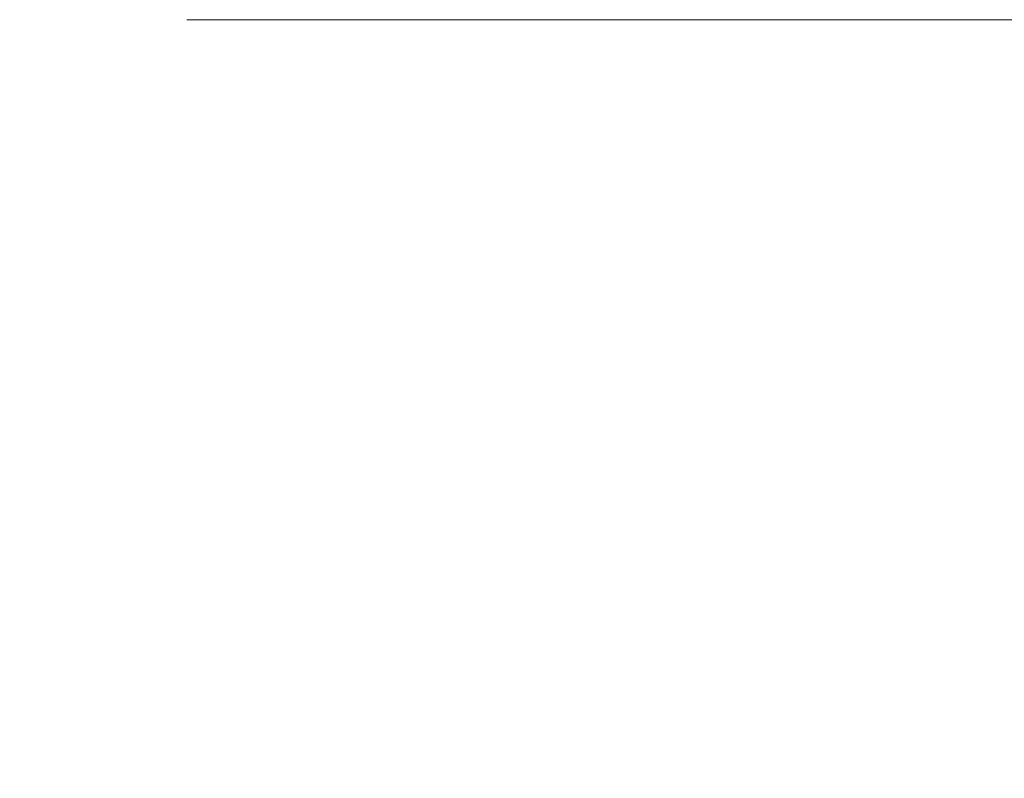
# Model space of a CAD drawing. Header units: inches. Extents: x 8 to 265, y 5 to 155.
# Tile 79 of 152: x 80.36 to 82.58, y 93.64 to 95.35. Entities that reach past the tile are written whole.
import ezdxf

# ---------------------------------------------------------------- set-up
doc = ezdxf.new("R2010")
doc.units = ezdxf.units.IN
doc.header["$LTSCALE"] = 16
doc.header["$MEASUREMENT"] = 0
doc.layers.add('Dimension (ANSI)', color=7, linetype='Continuous', lineweight=5)
doc.styles.add('TAHOMA', font='tahoma.ttf')
doc.dimstyles.new('Default (ANSI)', dxfattribs={"dimscale": 16, "dimtxt": 0.07, "dimasz": 0.098425, "dimexe": 0.125, "dimexo": 0.0625, "dimgap": 0.031496, "dimtad": 0, "dimtih": 1, "dimtoh": 1, "dimrnd": 1e-08, "dimzin": 0, "dimdsep": 46, "dimtxsty": 'TAHOMA', "dimcen": 0.09, "dimdle": 0.393701, "dimclrd": 256, "dimclre": 256, "dimclrt": 256, "dimadec": 0, "dimazin": 0, "dimtfac": 1, "dimtofl": 0, "dimtmove": 0, "dimatfit": 3, "dimfxl": 1, "dimtolj": 1, "dimtzin": 0, "dimlwd": -1, "dimlwe": -1, "dimarcsym": 0})

# ---------------------------------------------------------------- blocks, each defined once
blk = doc.blocks.new('*D12')
at = {"layer": 'Defpoints', "color": 0, "transparency": 16777216}
for p in [(79.7393, 95.353), (109.4953, 95.353), (106.8792, 80.478)]:
    blk.add_point(p, dxfattribs=at)
at = {"layer": 'Dimension (ANSI)', "transparency": 16777216}
for p, q in [((80.7393, 95.353), (111.4953, 95.353)), ((109.4953, 93.7782), (109.4953, 89.005)), ((109.4953, 82.0528), (109.4953, 86.826)), ((107.8792, 80.478), (111.4953, 80.478))]:
    blk.add_line(p, q, dxfattribs=at)
for points in [[(109.2329, 93.7782), (109.7578, 93.7782), (109.4953, 95.353)], [(109.2329, 82.0528), (109.7578, 82.0528), (109.4953, 80.478)]]:
    blk.add_solid(points, dxfattribs=at)
at = {"layer": 'Dimension (ANSI)', "transparency": 16777216, "insert": (109.4953, 87.9155), "char_height": 1.12, "attachment_point": 5, "style": 'TAHOMA'}
blk.add_mtext('\\A1;14.88', dxfattribs=at)
blk = doc.blocks.new('*D18')
at = {"layer": 'Defpoints', "color": 0, "transparency": 16777216}
for p in [(79.3393, 93.975), (79.3393, 84.3769), (77.2143, 80.5631)]:
    blk.add_point(p, dxfattribs=at)
at = {"layer": 'Dimension (ANSI)', "transparency": 16777216}
for p, q in [((79.3393, 92.975), (79.3393, 82.3769)), ((75.6395, 84.3769), (73.8007, 84.3769)), ((80.9141, 84.3769), (82.4889, 84.3769))]:
    blk.add_line(p, q, dxfattribs=at)
for points in [[(75.6395, 84.6394), (75.6395, 84.1145), (77.2143, 84.3769)], [(80.9141, 84.6394), (80.9141, 84.1145), (79.3393, 84.3769)]]:
    blk.add_solid(points, dxfattribs=at)
at = {"layer": 'Dimension (ANSI)', "transparency": 16777216, "insert": (71.8868, 84.3769), "char_height": 1.12, "attachment_point": 5, "style": 'TAHOMA'}
blk.add_mtext('\\A1;2.13', dxfattribs=at)

msp = doc.modelspace()

# ---------------------------------------------------------------- dimensions: what is measured, and where the dimension line sits
at = {"layer": 'Dimension (ANSI)'}
for base, p1, p2, angle, override, picture, middle in [((109.4953287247, 95.3530027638), (106.879237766, 80.4780027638), (79.7392863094, 95.3530027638), 90, {"dimgap": 0.031496, "dimdec": 2, "dimtol": 0, "dimlim": 0, "dimtp": 0, "dimtm": 0, "dimtdec": 2, "dimatfit": 1}, '*D12', (109.4953287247, 87.9155027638)), ((79.3392863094, 84.3769320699), (77.2142863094, 80.5630513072), (79.3392863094, 93.9749696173), 180, {"dimgap": 0.031496, "dimtih": 0, "dimtoh": 0, "dimdec": 2, "dimse1": 1, "dimtol": 0, "dimlim": 0, "dimtp": 0, "dimtm": 0, "dimtdec": 2, "dimatfit": 1}, '*D18', (71.8867645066, 84.3769320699))]:
    dim = msp.add_linear_dim(base=base, p1=p1, p2=p2, angle=angle, dimstyle='Default (ANSI)', override=override, dxfattribs=at)
    dim.commit()
    dim.dimension.update_dxf_attribs({"geometry": picture, "text_midpoint": middle, "dimtype": 160})

doc.saveas('drawing.dxf')
